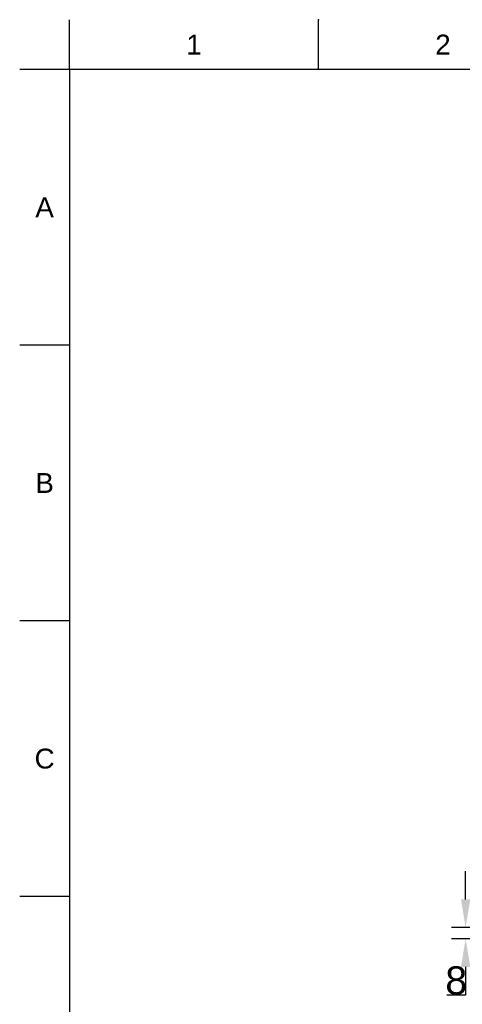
# Model space of a CAD drawing. Header units: millimetres. Extents: x 580 to 2065, y -13 to 1037.
# Tile 2 of 10: x 580 to 894, y 337 to 1037. Entities that reach past the tile are written whole.
import ezdxf

# ---------------------------------------------------------------- set-up
doc = ezdxf.new("R2010")
doc.units = ezdxf.units.MM
doc.header["$LTSCALE"] = 0.1
doc.layers.add('DEFAULT', color=7, linetype='Continuous')
doc.styles.add('ARIAL', font='arial_0.ttf')
doc.styles.get("Standard").update_dxf_attribs({"font": 'arial_0.ttf'})
doc.dimstyles.new('DIMENSION STYLE 01', dxfattribs={"dimtxt": 20, "dimasz": 20, "dimexe": 10, "dimexo": 0.5, "dimgap": 0.09, "dimtad": 1, "dimtoh": 1, "dimdec": 0, "dimzin": 0, "dimdsep": 46, "dimtxsty": 'ARIAL', "dimcen": 0.5, "dimadec": 1, "dimazin": 0, "dimtfac": 1, "dimtdec": 4, "dimtofl": 0, "dimtmove": 0, "dimatfit": 3, "dimfxl": 1, "dimtolj": 1, "dimtzin": 0, "dimarcsym": 0})

# ---------------------------------------------------------------- blocks, each defined once
blk = doc.blocks.new('*D30')
at = {"layer": 'DEFAULT', "color": 0, "lineweight": -2, "transparency": 16777216}
for p, q in [((896.44, 411.8), (896.44, 431.8)), ((913.44, 391.8), (886.44, 391.8)), ((913.44, 383.8), (886.44, 383.8)), ((896.44, 363.8), (896.44, 343.8)), ((896.44, 343.8), (883.17, 343.8))]:
    blk.add_line(p, q, dxfattribs=at)
at = {"layer": 'DEFAULT', "color": 0, "transparency": 16777216}
for points in [[(893.11, 411.8), (899.77, 411.8), (896.44, 391.8)], [(893.11, 363.8), (899.77, 363.8), (896.44, 383.8)]]:
    blk.add_solid(points, dxfattribs=at)
at = {"layer": 'Defpoints', "color": 0, "transparency": 16777216}
for p in [(913.94, 391.8), (896.44, 383.8), (913.94, 383.8)]:
    blk.add_point(p, dxfattribs=at)
at = {"layer": 'DEFAULT', "color": 0, "transparency": 16777216, "insert": (889.76, 354.1), "char_height": 20, "attachment_point": 5, "style": 'ARIAL'}
blk.add_mtext('\\A1;8', dxfattribs=at)

msp = doc.modelspace()

# ---------------------------------------------------------------- linework, layer by layer
for p, q in [((615.21, 1001.37), (615.21, 1036.73)), ((791.98, 1001.37), (791.98, 1036.73)), ((615.21, 1001.37), (579.86, 1001.37)), ((2029.35, 1001.37), (615.21, 1001.37)), ((615.21, 1001.37), (615.21, 22.08)), ((615.21, 805.52), (579.86, 805.52)), ((615.21, 609.66), (579.86, 609.66)), ((615.21, 413.8), (579.86, 413.8))]:
    msp.add_line(p, q)
msp.add_point((791.98, 1036.73))

# ---------------------------------------------------------------- texts
at = {"char_height": 14.14, "attachment_point": 5}
for s, width, insert in [('1', 50, (703.59, 1019.05)), ('2', 50, (880.36, 1019.05)), ('A', 10, (597.53, 903.44)), ('B', 10, (597.53, 707.59)), ('C', 10, (597.53, 511.73))]:
    msp.add_mtext_dynamic_manual_height_columns(s, width=width, gutter_width=12.5, heights=[0], dxfattribs=dict(at, insert=insert))

# ---------------------------------------------------------------- dimensions: what is measured, and where the dimension line sits
at = {"layer": 'DEFAULT'}
dim = msp.add_linear_dim(base=(896.44, 383.8), p1=(913.94, 391.8), p2=(913.94, 383.8), angle=90, dimstyle='DIMENSION STYLE 01', dxfattribs=at)
dim.commit()
dim.dimension.update_dxf_attribs({"geometry": '*D30', "text_midpoint": (889.76, 354.1)})

doc.saveas('drawing.dxf')
